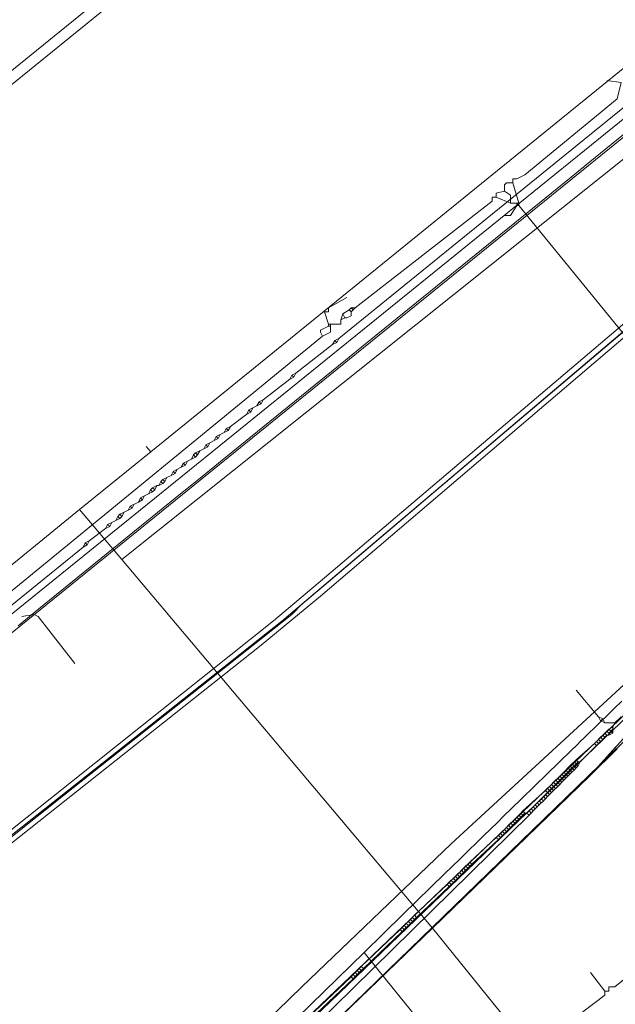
# Model space of a CAD drawing. Header units: metres. Extents: x 92810 to 93633, y 464687 to 465459.
# Tile 244 of 256: x 93320 to 93341, y 465153 to 465187. Entities that reach past the tile are written whole.
import ezdxf
from ezdxf.lldxf.tags import DXFTag

# ---------------------------------------------------------------- set-up
doc = ezdxf.new("R2010")
doc.units = ezdxf.units.M
for name, color, linetype, lineweight, transparency in [('B-OI-KL-DATA_KPN-G', 90, 'SI_B_DATA_KPN', 18, 0.4), ('B-OI-KL-DATA_LIANDER-G', 90, 'SI_B_DATA_LIANDER', 18, 0.4), ('B-OI-KL-DATA_ZIGGO BV-G', 90, 'SI_B_DATA_ZIGGO', 18, 0.4), ('B-OI-KL-ET_HS_LIANDER-G', 10, 'SI_B_ET_HS_LIANDON', 18, 0.4), ('B-OI-KL-ET_LS_LIANDER-G', 190, 'SI_B_ET_LS_LIANDER', 18, 0.4), ('B-OI-KL-ET_MS_LIANDER-G', 130, 'SI_B_ET_MS_LIANDER', 18, 0.4), ('B-OI-KL-GAS_LD_LIANDER-G', 30, 'SI_B_GAS_LD_LIANDER', 18, 0.4), ('B-WE-KL-DATA-G', 90, 'KL-DATA-N', 18, 0.4), ('B-WE-KL-WARMTENET-G', 80, 'KL-WARMTENET-N', 18, 0.4), ('B-WE-KL-WATER-G', 170, 'KL-WATER-N', 18, 0.4)]:
    doc.layers.add(name, color=color, linetype=linetype, lineweight=lineweight, transparency=transparency)
doc.styles.get("Standard").update_dxf_attribs({"font": 'isocp.shx'})
tags = doc.linetypes.add('KL-DATA-N', pattern='A,4,-1,[101,NLCS.SHX,S=0.5,R=0,X=0,Y=0],-1,4,-1,["D",Standard,S=1,R=0,X=-0.25,Y=-0.5],-1.5', length=12.5).pattern_tags.tags
tags[18] = DXFTag(74, 10)
tags = doc.linetypes.add('KL-WARMTENET-N', pattern='A,7,-1.5,["WN",Standard,S=1,R=0,X=-0.3,Y=-0.5],-3', length=11.5).pattern_tags.tags
tags[6] = DXFTag(74, 10)
doc.linetypes.add('KL-WATER-N', pattern='A,7,-0.5,[168,NLCS.SHX,S=0.75,R=0,X=0.75,Y=0],-2', length=9.5)
doc.linetypes.add('SI_B_DATA_KPN', pattern='A,5,-2,["KPN",Standard,S=1.5,R=0,X=-0.51,Y=-0.75],-8', length=15)
doc.linetypes.add('SI_B_DATA_LIANDER', pattern='A,5,-2,["LI-DATA",Standard,S=1.5,R=0,X=-0.51,Y=-0.75],-11', length=18)
doc.linetypes.add('SI_B_DATA_ZIGGO', pattern='A,5,-2,["ZIGGO",Standard,S=1.5,R=0,X=-0.51,Y=-0.75],-9', length=16)
doc.linetypes.add('SI_B_ET_HS_LIANDON', pattern='A,5,-2,["LI-HS",Standard,S=1.5,R=0,X=-0.51,Y=-0.75],-10', length=17)
doc.linetypes.add('SI_B_ET_LS_LIANDER', pattern='A,5,-2,["LI-LS",Standard,S=1.5,R=0,X=-0.51,Y=-0.75],-10', length=17)
doc.linetypes.add('SI_B_ET_MS_LIANDER', pattern='A,5,-2,["LI-MS",Standard,S=1.5,R=0,X=-0.51,Y=-0.75],-10', length=17)
doc.linetypes.add('SI_B_GAS_LD_LIANDER', pattern='A,5,-2,["LI-G-LD",Standard,S=1.5,R=0,X=-0.51,Y=-0.75],-11', length=18)

msp = doc.modelspace()

# ---------------------------------------------------------------- linework, layer by layer
at = {"layer": 'B-OI-KL-DATA_KPN-G', "flags": 128}
for points in [[(93271.964, 465126.893), (93346.036, 465186.893)], [(93279.036, 465133.179), (93279.393, 465133.321), (93279.679, 465133.607), (93287.679, 465140.321), (93345.25, 465186.893)], [(93284.321, 465102.75), (93284.464, 465102.75), (93284.536, 465102.821), (93286.464, 465105.393), (93289.964, 465109.679), (93295.464, 465116.321), (93297.893, 465119.107), (93309.75, 465132.536), (93311.607, 465134.536), (93317.893, 465141.25), (93319.536, 465142.893), (93327.321, 465150.75), (93329.893, 465153.25), (93335.107, 465158.25), (93342.321, 465164.893), (93356.107, 465176.964), (93367.964, 465186.893)], [(93378.536, 465186.25), (93378.464, 465186.536), (93375.321, 465184.25), (93375.821, 465183.464), (93347.607, 465158.75), (93340.821, 465153.25), (93340.607, 465153.25), (93340.607, 465153.107), (93340.464, 465153.107)], [(93339.964, 465153.75), (93340.464, 465153.107)], [(93340.464, 465153.107), (93340.464, 465152.964), (93337.821, 465150.964), (93340.179, 465147.107), (93303.036, 465117.536), (93303.036, 465117.393)]]:
    msp.add_lwpolyline(points, dxfattribs=at)
at = {"layer": 'B-OI-KL-DATA_LIANDER-G', "flags": 128}
msp.add_lwpolyline([(93262.036, 465111.679), (93262.107, 465111.464), (93263.036, 465111.179), (93263.536, 465111.179), (93266.25, 465111.607), (93269.321, 465114.179), (93269.893, 465114.75), (93274.107, 465119.036), (93278.179, 465123.321), (93278.179, 465123.464), (93279.536, 465124.821), (93290.107, 465134.821), (93297.321, 465140.964), (93302.107, 465144.821), (93307.464, 465148.75), (93308.321, 465149.464), (93312.25, 465152.464), (93320.607, 465159.179), (93329.536, 465166.25), (93329.893, 465166.607), (93347.679, 465181.679), (93354.393, 465187.036)], dxfattribs=at)
at = {"layer": 'B-OI-KL-DATA_ZIGGO BV-G'}
for p, q in [((93382.438, 465215.161), (93323.602, 465168.171)), ((93352.074, 465194.21), (93324.612, 465171.932))]:
    msp.add_line(p, q, dxfattribs=at)
at = {"layer": 'B-OI-KL-DATA_ZIGGO BV-G', "flags": 128}
for points in [[(93323.602, 465168.171), (93322.129, 465169.917), (93324.612, 465171.932)], [(93324.612, 465171.932), (93324.447, 465172.121)], [(93322.129, 465169.917), (93318.848, 465167.256)], [(93334.445, 465155.304), (93323.602, 465168.171)], [(93329.392, 465150.425), (93339.934, 465160.604), (93346.598, 465167.999)], [(93310.487, 465131.131), (93319.034, 465140.076), (93329.392, 465150.425), (93343.397, 465164.012)], [(93339.934, 465160.604), (93340.846, 465161.615)], [(93340.903, 465161.558), (93339.934, 465160.604)], [(93339.934, 465160.604), (93334.445, 465155.304)], [(93334.445, 465155.304), (93329.392, 465150.425)], [(93338.71, 465150.033), (93334.445, 465155.304)]]:
    msp.add_lwpolyline(points, dxfattribs=at)
at = {"layer": 'B-OI-KL-ET_HS_LIANDER-G', "flags": 128}
for points in [[(93390.821, 465216.036), (93384.179, 465210.964), (93381.607, 465208.893), (93354.607, 465187.036), (93349.107, 465182.607), (93346.464, 465180.464), (93330.536, 465166.893), (93328.464, 465165.179), (93309.893, 465150.464), (93307.179, 465148.321), (93301.607, 465144.179), (93297.464, 465140.821), (93291.25, 465135.536), (93289.321, 465133.821), (93279.679, 465124.607), (93278.036, 465123.036), (93269.536, 465114.179)], [(93269.25, 465114.464), (93278.036, 465123.607), (93280.75, 465126.25), (93289.036, 465134.107), (93291.036, 465135.893), (93296.321, 465140.464), (93298.536, 465142.25), (93307.321, 465148.893), (93311.679, 465152.321), (93328.893, 465166.036), (93330.679, 465167.536), (93346.25, 465180.75), (93349.321, 465183.25), (93354.036, 465187.036)], [(93269.393, 465114.321), (93278.179, 465123.464), (93280.893, 465126.107), (93289.179, 465133.964), (93291.107, 465135.679), (93297.321, 465140.964), (93301.821, 465144.607), (93307.036, 465148.464), (93312.179, 465152.464), (93329.036, 465165.893), (93330.821, 465167.393), (93346.393, 465180.607), (93349.464, 465183.107), (93354.321, 465187.036)]]:
    msp.add_lwpolyline(points, dxfattribs=at)
at = {"layer": 'B-OI-KL-ET_LS_LIANDER-G'}
for p, q in [((93343.25, 465185.679), (93331.179, 465175.893)), ((93330.964, 465175.679), (93329.679, 465174.679)), ((93331.036, 465175.821), (93330.964, 465175.679)), ((93331.107, 465175.75), (93330.964, 465175.679)), ((93331.179, 465175.893), (93331.036, 465175.821)), ((93331.036, 465175.821), (93331.107, 465175.75)), ((93331.179, 465175.893), (93331.107, 465175.75)), ((93329.536, 465174.607), (93329.464, 465174.464)), ((93329.607, 465174.536), (93329.464, 465174.464)), ((93329.679, 465174.679), (93329.536, 465174.607)), ((93329.536, 465174.607), (93329.607, 465174.536)), ((93329.679, 465174.679), (93329.607, 465174.536)), ((93329.464, 465174.464), (93328.536, 465173.75)), ((93328.321, 465173.536), (93328.179, 465173.464)), ((93328.393, 465173.679), (93328.321, 465173.536)), ((93328.464, 465173.607), (93328.321, 465173.536)), ((93328.536, 465173.75), (93328.393, 465173.679)), ((93328.393, 465173.679), (93328.464, 465173.607)), ((93328.536, 465173.75), (93328.464, 465173.607)), ((93327.964, 465173.25), (93327.393, 465172.821)), ((93328.036, 465173.393), (93327.964, 465173.25)), ((93328.107, 465173.321), (93327.964, 465173.25)), ((93328.179, 465173.464), (93328.036, 465173.393)), ((93328.036, 465173.393), (93328.107, 465173.321)), ((93328.179, 465173.464), (93328.107, 465173.321)), ((93327.393, 465172.821), (93327.25, 465172.75)), ((93327.393, 465172.821), (93327.321, 465172.679)), ((93327.036, 465172.536), (93326.893, 465172.464)), ((93327.036, 465172.536), (93326.964, 465172.393)), ((93327.179, 465172.607), (93327.036, 465172.536)), ((93327.25, 465172.75), (93327.179, 465172.607)), ((93327.321, 465172.679), (93327.179, 465172.607)), ((93327.25, 465172.75), (93327.321, 465172.679)), ((93326.536, 465172.179), (93326.464, 465172.036)), ((93326.679, 465172.25), (93326.536, 465172.179)), ((93326.536, 465172.179), (93326.607, 465172.107)), ((93326.679, 465172.25), (93326.607, 465172.107)), ((93326.821, 465172.321), (93326.679, 465172.25)), ((93326.893, 465172.464), (93326.821, 465172.321)), ((93326.964, 465172.393), (93326.821, 465172.321)), ((93326.893, 465172.464), (93326.964, 465172.393)), ((93326.107, 465171.821), (93326.036, 465171.679)), ((93326.179, 465171.893), (93326.107, 465171.821)), ((93326.107, 465171.821), (93326.179, 465171.75)), ((93326.321, 465171.964), (93326.179, 465171.893)), ((93326.179, 465171.893), (93326.25, 465171.821)), ((93326.25, 465171.821), (93326.179, 465171.75)), ((93326.321, 465171.964), (93326.25, 465171.821)), ((93326.464, 465172.036), (93326.321, 465171.964)), ((93326.607, 465172.107), (93326.464, 465172.036)), ((93325.75, 465171.536), (93325.679, 465171.393)), ((93325.821, 465171.464), (93325.679, 465171.393)), ((93326.179, 465171.75), (93325.75, 465171.536)), ((93325.75, 465171.536), (93325.821, 465171.464)), ((93325.893, 465171.607), (93325.821, 465171.464)), ((93325.321, 465171.107), (93325.179, 465171.036)), ((93325.393, 465171.25), (93325.321, 465171.107)), ((93325.464, 465171.179), (93325.321, 465171.107)), ((93325.679, 465171.393), (93325.393, 465171.25)), ((93325.393, 465171.25), (93325.464, 465171.179)), ((93325.536, 465171.321), (93325.464, 465171.179)), ((93324.821, 465170.75), (93324.679, 465170.679)), ((93324.821, 465170.75), (93324.75, 465170.607)), ((93324.821, 465170.75), (93324.893, 465170.75)), ((93324.964, 465170.893), (93324.893, 465170.75)), ((93325.036, 465170.821), (93324.893, 465170.75)), ((93325.036, 465170.964), (93324.964, 465170.893)), ((93324.964, 465170.893), (93325.036, 465170.821)), ((93325.179, 465171.036), (93325.036, 465170.964)), ((93325.036, 465170.964), (93325.107, 465170.893)), ((93325.107, 465170.893), (93325.036, 465170.821)), ((93325.179, 465171.036), (93325.107, 465170.893)), ((93324.536, 465170.464), (93324.25, 465170.321)), ((93324.607, 465170.607), (93324.536, 465170.464)), ((93324.679, 465170.536), (93324.536, 465170.464)), ((93324.679, 465170.679), (93324.607, 465170.607)), ((93324.607, 465170.607), (93324.679, 465170.536)), ((93324.679, 465170.679), (93324.75, 465170.607)), ((93324.75, 465170.607), (93324.679, 465170.536)), ((93324.179, 465170.179), (93323.893, 465170.036)), ((93324.036, 465170.107), (93323.964, 465169.964)), ((93324.25, 465170.321), (93324.179, 465170.179)), ((93324.321, 465170.25), (93324.179, 465170.179)), ((93324.25, 465170.321), (93324.321, 465170.25)), ((93324.393, 465170.393), (93324.321, 465170.25)), ((93323.536, 465169.75), (93323.464, 465169.679)), ((93323.679, 465169.821), (93323.536, 465169.75)), ((93323.536, 465169.75), (93323.607, 465169.679)), ((93323.679, 465169.821), (93323.607, 465169.679)), ((93323.821, 465169.893), (93323.679, 465169.821)), ((93323.893, 465170.036), (93323.821, 465169.893)), ((93323.964, 465169.964), (93323.821, 465169.893)), ((93323.893, 465170.036), (93323.964, 465169.964)), ((93323.107, 465169.393), (93323.036, 465169.25)), ((93323.25, 465169.464), (93323.107, 465169.393)), ((93323.107, 465169.393), (93323.179, 465169.321)), ((93323.25, 465169.464), (93323.179, 465169.321)), ((93323.393, 465169.536), (93323.25, 465169.464)), ((93323.464, 465169.679), (93323.393, 465169.536)), ((93323.536, 465169.607), (93323.393, 465169.536)), ((93323.464, 465169.679), (93323.536, 465169.607)), ((93323.607, 465169.679), (93323.536, 465169.607)), ((93323.036, 465169.25), (93322.464, 465168.821)), ((93323.179, 465169.321), (93323.036, 465169.25)), ((93322.321, 465168.75), (93322.25, 465168.607)), ((93322.464, 465168.821), (93322.321, 465168.75)), ((93322.321, 465168.75), (93322.393, 465168.679)), ((93322.464, 465168.821), (93322.393, 465168.679)), ((93322.25, 465168.607), (93318.821, 465165.821)), ((93322.393, 465168.679), (93322.25, 465168.607)), ((93320.107, 465166.179), (93320.536, 465166.25)), ((93320.536, 465166.25), (93320.679, 465166.179)), ((93320.679, 465166.179), (93321.964, 465164.536)), ((93339.464, 465163.607), (93340.25, 465162.679)), ((93340.25, 465162.679), (93340.393, 465162.607)), ((93340.25, 465162.679), (93340.321, 465162.536)), ((93340.393, 465162.607), (93340.321, 465162.536)), ((93340.321, 465162.536), (93340.464, 465162.464)), ((93340.393, 465162.607), (93340.464, 465162.464)), ((93341.036, 465162.679), (93340.821, 465162.464)), ((93340.464, 465162.464), (93340.821, 465162.464)), ((93340.536, 465162.179), (93340.464, 465162.107)), ((93340.607, 465162.25), (93340.536, 465162.179)), ((93340.536, 465162.179), (93340.607, 465162.107)), ((93340.75, 465162.321), (93340.607, 465162.25)), ((93340.607, 465162.25), (93340.679, 465162.179)), ((93340.679, 465162.179), (93340.607, 465162.107)), ((93340.75, 465162.25), (93340.679, 465162.179)), ((93340.679, 465162.179), (93340.75, 465162.107)), ((93340.821, 465162.464), (93340.75, 465162.321)), ((93340.75, 465162.321), (93340.75, 465162.107)), ((93340.179, 465161.821), (93340.107, 465161.75)), ((93340.321, 465161.964), (93340.179, 465161.821)), ((93340.179, 465161.821), (93340.25, 465161.75)), ((93340.321, 465161.821), (93340.179, 465161.679)), ((93340.25, 465161.893), (93340.321, 465161.821)), ((93340.393, 465162.036), (93340.321, 465161.964)), ((93340.321, 465161.964), (93340.393, 465161.893)), ((93340.393, 465161.893), (93340.321, 465161.821)), ((93340.464, 465162.107), (93340.393, 465162.036)), ((93340.393, 465162.036), (93340.464, 465161.964)), ((93340.464, 465161.964), (93340.393, 465161.893)), ((93340.464, 465162.107), (93340.536, 465162.036)), ((93340.536, 465162.036), (93340.464, 465161.964)), ((93340.536, 465162.036), (93340.607, 465162.036)), ((93340.607, 465162.107), (93340.607, 465162.036)), ((93340.75, 465162.107), (93340.607, 465162.036)), ((93340.107, 465161.75), (93339.464, 465161.179)), ((93340.179, 465161.679), (93339.607, 465161.107)), ((93340.107, 465161.75), (93340.179, 465161.679)), ((93339.464, 465161.179), (93339.393, 465161.107)), ((93339.464, 465161.179), (93339.536, 465161.107)), ((93339.107, 465160.821), (93339.036, 465160.75)), ((93339.179, 465160.893), (93339.107, 465160.821)), ((93339.107, 465160.821), (93339.179, 465160.75)), ((93339.25, 465160.964), (93339.179, 465160.893)), ((93339.179, 465160.893), (93339.321, 465160.75)), ((93339.321, 465160.893), (93339.179, 465160.75)), ((93339.321, 465161.036), (93339.25, 465160.964)), ((93339.25, 465160.964), (93339.321, 465160.893)), ((93339.393, 465161.107), (93339.321, 465161.036)), ((93339.321, 465161.036), (93339.393, 465160.964)), ((93339.393, 465160.964), (93339.321, 465160.893)), ((93339.321, 465160.893), (93339.393, 465160.821)), ((93339.393, 465160.821), (93339.321, 465160.75)), ((93339.393, 465161.107), (93339.464, 465161.036)), ((93339.464, 465161.036), (93339.393, 465160.964)), ((93339.393, 465160.964), (93339.464, 465160.893)), ((93339.464, 465160.893), (93339.393, 465160.821)), ((93339.536, 465161.107), (93339.464, 465161.036)), ((93339.464, 465161.036), (93339.536, 465160.964)), ((93339.536, 465160.964), (93339.464, 465160.893)), ((93339.536, 465161.107), (93339.607, 465161.107)), ((93339.607, 465161.107), (93339.536, 465160.964)), ((93338.75, 465160.464), (93338.679, 465160.393)), ((93338.821, 465160.536), (93338.75, 465160.464)), ((93338.75, 465160.464), (93338.821, 465160.393)), ((93338.893, 465160.607), (93338.821, 465160.536)), ((93338.821, 465160.536), (93338.893, 465160.464)), ((93338.893, 465160.464), (93338.821, 465160.393)), ((93338.964, 465160.679), (93338.893, 465160.607)), ((93338.893, 465160.607), (93338.964, 465160.536)), ((93338.964, 465160.536), (93338.893, 465160.464)), ((93338.893, 465160.464), (93338.964, 465160.393)), ((93339.036, 465160.75), (93338.964, 465160.679)), ((93338.964, 465160.679), (93339.036, 465160.607)), ((93339.036, 465160.607), (93338.964, 465160.536)), ((93338.964, 465160.536), (93339.036, 465160.464)), ((93339.036, 465160.464), (93338.964, 465160.393)), ((93339.036, 465160.75), (93339.107, 465160.679)), ((93339.107, 465160.679), (93339.036, 465160.607)), ((93339.036, 465160.607), (93339.107, 465160.536)), ((93339.107, 465160.536), (93339.036, 465160.464)), ((93339.179, 465160.75), (93339.107, 465160.679)), ((93339.107, 465160.679), (93339.179, 465160.607)), ((93339.179, 465160.607), (93339.107, 465160.536)), ((93339.179, 465160.75), (93339.25, 465160.679)), ((93339.321, 465160.75), (93339.179, 465160.607)), ((93338.393, 465160.107), (93337.607, 465159.393)), ((93338.464, 465160.179), (93338.393, 465160.107)), ((93338.393, 465160.107), (93338.464, 465160.036)), ((93338.536, 465160.25), (93338.464, 465160.179)), ((93338.464, 465160.179), (93338.536, 465160.107)), ((93338.536, 465160.107), (93338.464, 465160.036)), ((93338.607, 465160.321), (93338.536, 465160.25)), ((93338.536, 465160.25), (93338.607, 465160.179)), ((93338.607, 465160.179), (93338.536, 465160.107)), ((93338.536, 465160.107), (93338.607, 465160.036)), ((93338.679, 465160.393), (93338.607, 465160.321)), ((93338.607, 465160.321), (93338.679, 465160.25)), ((93338.679, 465160.25), (93338.607, 465160.179)), ((93338.607, 465160.179), (93338.679, 465160.107)), ((93338.679, 465160.107), (93338.607, 465160.036)), ((93338.679, 465160.393), (93338.821, 465160.25)), ((93338.821, 465160.393), (93338.679, 465160.25)), ((93338.679, 465160.25), (93338.75, 465160.179)), ((93338.821, 465160.25), (93338.679, 465160.107)), ((93338.821, 465160.393), (93338.893, 465160.321)), ((93338.893, 465160.321), (93338.821, 465160.25)), ((93338.964, 465160.393), (93338.893, 465160.321)), ((93338.179, 465159.75), (93338.107, 465159.679)), ((93338.321, 465159.893), (93338.179, 465159.75)), ((93338.179, 465159.75), (93338.25, 465159.679)), ((93338.321, 465159.75), (93338.179, 465159.607)), ((93338.25, 465159.821), (93338.321, 465159.75)), ((93338.393, 465159.964), (93338.321, 465159.893)), ((93338.321, 465159.893), (93338.393, 465159.821)), ((93338.393, 465159.821), (93338.321, 465159.75)), ((93338.464, 465160.036), (93338.393, 465159.964)), ((93338.393, 465159.964), (93338.464, 465159.893)), ((93338.464, 465159.893), (93338.393, 465159.821)), ((93338.464, 465160.036), (93338.536, 465159.964)), ((93338.536, 465159.964), (93338.464, 465159.893)), ((93338.607, 465160.036), (93338.536, 465159.964)), ((93337.893, 465159.464), (93337.821, 465159.393)), ((93337.964, 465159.536), (93337.893, 465159.464)), ((93337.893, 465159.464), (93337.964, 465159.393)), ((93338.036, 465159.607), (93337.964, 465159.536)), ((93337.964, 465159.536), (93338.036, 465159.464)), ((93338.036, 465159.464), (93337.964, 465159.393)), ((93338.107, 465159.679), (93338.036, 465159.607)), ((93338.036, 465159.607), (93338.107, 465159.536)), ((93338.107, 465159.536), (93338.036, 465159.464)), ((93338.107, 465159.679), (93338.179, 465159.607)), ((93338.179, 465159.607), (93338.107, 465159.536)), ((93337.821, 465159.25), (93321.036, 465142.75)), ((93337.321, 465159.107), (93337.25, 465159.036)), ((93337.393, 465159.179), (93337.321, 465159.107)), ((93337.321, 465159.107), (93337.393, 465159.036)), ((93337.464, 465159.25), (93337.393, 465159.179)), ((93337.393, 465159.179), (93337.464, 465159.107)), ((93337.464, 465159.107), (93337.393, 465159.036)), ((93337.536, 465159.321), (93337.464, 465159.25)), ((93337.464, 465159.25), (93337.536, 465159.179)), ((93337.536, 465159.179), (93337.464, 465159.107)), ((93337.607, 465159.393), (93337.536, 465159.321)), ((93337.536, 465159.321), (93337.607, 465159.25)), ((93337.607, 465159.25), (93337.536, 465159.179)), ((93337.607, 465159.393), (93337.679, 465159.321)), ((93337.679, 465159.321), (93337.607, 465159.25)), ((93337.679, 465159.321), (93337.75, 465159.321)), ((93337.821, 465159.393), (93337.75, 465159.321)), ((93337.75, 465159.321), (93337.821, 465159.25)), ((93337.821, 465159.393), (93337.893, 465159.321)), ((93337.893, 465159.321), (93337.821, 465159.25)), ((93337.964, 465159.393), (93337.893, 465159.321)), ((93336.964, 465158.75), (93336.893, 465158.679)), ((93337.036, 465158.821), (93336.964, 465158.75)), ((93336.964, 465158.75), (93337.036, 465158.679)), ((93337.107, 465158.893), (93337.036, 465158.821)), ((93337.036, 465158.821), (93337.107, 465158.75)), ((93337.107, 465158.75), (93337.036, 465158.679)), ((93337.179, 465158.964), (93337.107, 465158.893)), ((93337.107, 465158.893), (93337.179, 465158.821)), ((93337.179, 465158.821), (93337.107, 465158.75)), ((93337.25, 465159.036), (93337.179, 465158.964)), ((93337.179, 465158.964), (93337.25, 465158.893)), ((93337.321, 465158.964), (93337.179, 465158.821)), ((93337.25, 465159.036), (93337.321, 465158.964)), ((93337.393, 465159.036), (93337.321, 465158.964)), ((93336.679, 465158.464), (93335.75, 465157.607)), ((93336.75, 465158.393), (93335.821, 465157.536)), ((93336.75, 465158.536), (93336.679, 465158.464)), ((93336.679, 465158.464), (93336.75, 465158.393)), ((93336.821, 465158.607), (93336.75, 465158.536)), ((93336.75, 465158.536), (93336.821, 465158.464)), ((93336.821, 465158.464), (93336.75, 465158.393)), ((93336.893, 465158.679), (93336.821, 465158.607)), ((93336.821, 465158.607), (93336.893, 465158.536)), ((93336.893, 465158.536), (93336.821, 465158.464)), ((93336.893, 465158.679), (93336.964, 465158.607)), ((93336.964, 465158.607), (93336.893, 465158.536)), ((93337.036, 465158.679), (93336.964, 465158.607)), ((93335.536, 465157.393), (93335.464, 465157.321)), ((93335.607, 465157.464), (93335.536, 465157.393)), ((93335.536, 465157.393), (93335.607, 465157.321)), ((93335.679, 465157.536), (93335.607, 465157.464)), ((93335.607, 465157.464), (93335.679, 465157.393)), ((93335.679, 465157.393), (93335.607, 465157.321)), ((93335.75, 465157.607), (93335.679, 465157.536)), ((93335.679, 465157.536), (93335.75, 465157.464)), ((93335.75, 465157.464), (93335.679, 465157.393)), ((93335.75, 465157.607), (93335.821, 465157.536)), ((93335.821, 465157.536), (93335.75, 465157.464)), ((93335.179, 465157.036), (93335.107, 465156.964)), ((93335.321, 465157.179), (93335.179, 465157.036)), ((93335.179, 465157.036), (93335.25, 465156.964)), ((93335.25, 465157.107), (93335.321, 465157.036)), ((93335.321, 465157.036), (93335.25, 465156.964)), ((93335.393, 465157.25), (93335.321, 465157.179)), ((93335.321, 465157.179), (93335.393, 465157.107)), ((93335.393, 465157.107), (93335.321, 465157.036)), ((93335.464, 465157.321), (93335.393, 465157.25)), ((93335.393, 465157.25), (93335.464, 465157.179)), ((93335.464, 465157.179), (93335.393, 465157.107)), ((93335.464, 465157.321), (93335.536, 465157.25)), ((93335.536, 465157.25), (93335.464, 465157.179)), ((93335.607, 465157.321), (93335.536, 465157.25)), ((93334.964, 465156.821), (93333.821, 465155.75)), ((93335.036, 465156.75), (93333.893, 465155.679)), ((93335.036, 465156.893), (93334.964, 465156.821)), ((93334.964, 465156.821), (93335.036, 465156.75)), ((93335.107, 465156.964), (93335.036, 465156.893)), ((93335.036, 465156.893), (93335.107, 465156.821)), ((93335.107, 465156.821), (93335.036, 465156.75)), ((93335.107, 465156.964), (93335.179, 465156.893)), ((93335.179, 465156.893), (93335.107, 465156.821)), ((93335.25, 465156.964), (93335.179, 465156.893)), ((93333.821, 465155.75), (93333.679, 465155.607)), ((93333.75, 465155.679), (93333.821, 465155.607)), ((93333.821, 465155.75), (93333.893, 465155.679)), ((93333.893, 465155.679), (93333.821, 465155.607)), ((93333.393, 465155.321), (93333.321, 465155.25)), ((93333.464, 465155.393), (93333.393, 465155.321)), ((93333.393, 465155.321), (93333.464, 465155.25)), ((93333.536, 465155.464), (93333.464, 465155.393)), ((93333.464, 465155.393), (93333.536, 465155.321)), ((93333.536, 465155.321), (93333.464, 465155.25)), ((93333.607, 465155.536), (93333.536, 465155.464)), ((93333.536, 465155.464), (93333.607, 465155.393)), ((93333.607, 465155.393), (93333.536, 465155.321)), ((93333.679, 465155.607), (93333.607, 465155.536)), ((93333.607, 465155.536), (93333.679, 465155.464)), ((93333.679, 465155.464), (93333.607, 465155.393)), ((93333.679, 465155.607), (93333.75, 465155.536)), ((93333.75, 465155.536), (93333.679, 465155.464)), ((93333.821, 465155.607), (93333.75, 465155.536)), ((93333.321, 465155.25), (93331.964, 465153.964)), ((93333.393, 465155.179), (93332.036, 465153.893)), ((93333.321, 465155.25), (93333.393, 465155.179)), ((93333.464, 465155.25), (93333.393, 465155.179)), ((93331.964, 465153.964), (93331.893, 465153.893)), ((93331.964, 465153.964), (93332.036, 465153.893)), ((93331.607, 465153.607), (93330.107, 465152.179)), ((93331.679, 465153.679), (93331.607, 465153.607)), ((93331.607, 465153.607), (93331.679, 465153.536)), ((93331.821, 465153.821), (93331.679, 465153.679)), ((93331.679, 465153.679), (93331.75, 465153.607)), ((93331.821, 465153.679), (93331.679, 465153.536)), ((93331.75, 465153.75), (93331.821, 465153.679)), ((93331.893, 465153.893), (93331.821, 465153.821)), ((93331.821, 465153.821), (93331.893, 465153.75)), ((93331.893, 465153.75), (93331.821, 465153.679)), ((93331.893, 465153.893), (93331.964, 465153.821)), ((93331.964, 465153.821), (93331.893, 465153.75)), ((93332.036, 465153.893), (93331.964, 465153.821)), ((93331.679, 465153.536), (93330.179, 465152.107))]:
    msp.add_line(p, q, dxfattribs=at)
at = {"layer": 'B-OI-KL-ET_MS_LIANDER-G', "flags": 128}
for points in [[(93343.321, 465164.821), (93316.464, 465139.179), (93315.464, 465138.107), (93308.607, 465130.679), (93303.25, 465124.679), (93297.964, 465117.893)], [(93343.393, 465164.75), (93316.607, 465139.036), (93314.821, 465137.179), (93304.179, 465125.464), (93303.107, 465124.179), (93298.036, 465117.821)]]:
    msp.add_lwpolyline(points, dxfattribs=at)
at = {"layer": 'B-OI-KL-GAS_LD_LIANDER-G', "flags": 128}
for points in [[(93341.036, 465184.821), (93340.536, 465184.893)], [(93341.036, 465184.821), (93340.893, 465184.25), (93337.679, 465181.607), (93337.393, 465181.464), (93337.25, 465181.464), (93337.25, 465181.321)], [(93337.25, 465181.321), (93337.036, 465181.321), (93336.964, 465181.25), (93336.964, 465181.036)], [(93337.25, 465181.321), (93337.464, 465180.607)], [(93336.679, 465180.821), (93336.536, 465180.821), (93336.536, 465180.679), (93331.75, 465176.964)], [(93336.964, 465181.036), (93336.679, 465180.964), (93336.679, 465180.821)], [(93336.679, 465180.821), (93337.179, 465180.607)], [(93336.964, 465181.036), (93337.179, 465180.893), (93337.179, 465180.607)], [(93337.393, 465180.536), (93337.179, 465180.179), (93336.964, 465180.179)], [(93337.179, 465180.607), (93337.464, 465180.607)], [(93337.393, 465180.607), (93337.393, 465180.536)], [(93337.393, 465180.536), (93337.464, 465180.536)], [(93337.464, 465180.607), (93337.464, 465180.536)], [(93337.464, 465180.536), (93346.964, 465168.893)], [(93331.464, 465177.321), (93330.821, 465176.964), (93330.821, 465176.821), (93330.679, 465176.821), (93330.821, 465176.393)], [(93331.607, 465176.964), (93331.536, 465176.893)], [(93331.75, 465176.964), (93331.607, 465176.964)], [(93331.607, 465176.964), (93331.679, 465176.893)], [(93331.75, 465176.964), (93331.679, 465176.893)], [(93331.321, 465176.75), (93331.25, 465176.536)], [(93331.393, 465176.607), (93331.25, 465176.536)], [(93331.536, 465176.893), (93331.321, 465176.75)], [(93331.321, 465176.75), (93331.393, 465176.607)], [(93331.607, 465176.821), (93331.607, 465176.679), (93331.464, 465176.607), (93331.393, 465176.607)], [(93331.536, 465176.893), (93331.607, 465176.821)], [(93331.679, 465176.893), (93331.607, 465176.821)], [(93330.821, 465176.321), (93330.536, 465176.179), (93330.536, 465176.107), (93330.607, 465175.964)], [(93330.893, 465176.393), (93330.893, 465176.107), (93330.607, 465175.964)], [(93330.821, 465176.393), (93331.25, 465176.393)], [(93330.821, 465176.393), (93330.821, 465176.321)], [(93330.821, 465176.321), (93330.893, 465176.321)], [(93331.25, 465176.536), (93331.25, 465176.393)], [(93330.607, 465175.964), (93319.179, 465166.607), (93319.036, 465166.607)]]:
    msp.add_lwpolyline(points, dxfattribs=at)
at = {"layer": 'B-WE-KL-DATA-G'}
msp.add_lwpolyline([(93169.43, 465190.19), (93175.14, 465183.24), (93179.1, 465178.73), (93183.3, 465174.44), (93187.71, 465170.37), (93192.35, 465166.56), (93223.31, 465142.87), (93261.71, 465111.64), (93263.16, 465111.17), (93266.2, 465111.62), (93269.36, 465114.29), (93278.79, 465124.1), (93289.89, 465134.6), (93296.73, 465140.49), (93301.36, 465144.22), (93307.2, 465148.62), (93329.19, 465166.02), (93347.08, 465181.19), (93354.264, 465187)], dxfattribs=at)
at = {"layer": 'B-WE-KL-WARMTENET-G'}
for points in [[(93314.381, 465180.895), (93323.765, 465188.504)], [(93314.387, 465180.408), (93323.654, 465187.925)]]:
    msp.add_lwpolyline(points, dxfattribs=at)
at = {"layer": 'B-WE-KL-WATER-G'}
for points in [[(93319.981, 465165.861), (93320.707, 465166.45), (93325.65, 465170.46), (93326.279, 465170.97), (93327.231, 465171.742), (93331.413, 465175.135), (93332.107, 465175.698), (93332.785, 465176.248), (93337.751, 465180.277), (93338.802, 465181.13), (93339.417, 465181.629), (93339.946, 465182.058), (93344.477, 465185.734), (93345.166, 465186.293), (93345.885, 465186.876), (93346.038, 465187)], [(93318.503, 465141.244), (93332.059, 465154.454), (93333.418, 465155.778), (93334.875, 465157.198), (93335.401, 465157.711), (93335.717, 465158.019), (93335.817, 465158.117), (93335.893, 465158.191), (93336.195, 465158.485), (93336.242, 465158.531), (93336.717, 465158.994), (93336.743, 465159.019), (93336.922, 465159.194), (93337.535, 465159.791), (93337.76, 465160.009), (93337.816, 465160.064), (93337.958, 465160.202), (93337.987, 465160.23), (93338.029, 465160.271), (93338.061, 465160.303), (93338.398, 465160.631), (93338.535, 465160.765), (93338.562, 465160.791), (93338.744, 465160.968), (93338.769, 465160.992), (93338.932, 465161.151), (93339.236, 465161.447), (93339.255, 465161.466), (93339.532, 465161.736), (93339.586, 465161.789), (93339.773, 465161.971), (93340.243, 465162.429), (93340.306, 465162.491), (93340.559, 465162.737), (93340.585, 465162.762), (93340.794, 465162.966), (93341.058, 465163.223)], [(93332.059, 465154.454), (93332.635, 465153.742), (93356.825, 465123.849), (93358.916, 465125.541)]]:
    msp.add_lwpolyline(points, dxfattribs=at)

doc.saveas('drawing.dxf')
